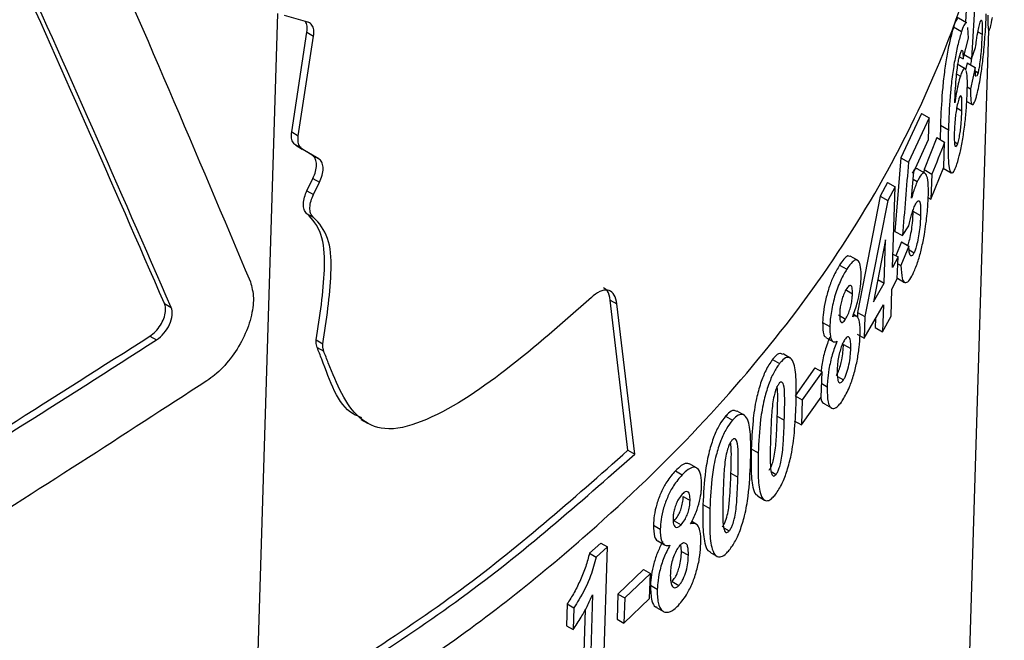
# Paper-space layout '1012-790 Hybird Padfoot' of a CAD drawing. Header units: millimetres. Extents: x 51 to 2966, y 67 to 3970.
# Tile 104 of 115: x 2518 to 2539, y 2818 to 2831. Entities that reach past the tile are written whole.
import ezdxf

# ---------------------------------------------------------------- set-up
doc = ezdxf.new("R2010")
doc.units = ezdxf.units.MM

psp = doc.layouts.new('1012-790 Hybird Padfoot')

# ---------------------------------------------------------------- linework, layer by layer
at = {"color": 7, "linetype": 'Continuous', "lineweight": 25}
for p, q in [((2538.43, 2832.023), (2538.376, 2831.11)), ((2538.606, 2831.922), (2538.51, 2830.322)), ((2524.224, 2831.111), (2523.72, 2831.252)), ((2538.403, 2831.095), (2538.231, 2831.195)), ((2523.877, 2828.745), (2524.206, 2830.891)), ((2524.206, 2830.891), (2524.348, 2830.809)), ((2534.684, 2694.496), (2538.883, 2830.934)), ((2538.122, 2831.007), (2538.293, 2830.908)), ((2538.443, 2830.766), (2538.429, 2830.997)), ((2538.646, 2830.904), (2538.734, 2830.853)), ((2524.019, 2828.663), (2524.348, 2830.809)), ((2538.325, 2830.319), (2538.443, 2830.766)), ((2538.51, 2830.322), (2538.594, 2830.567)), ((2538.248, 2830.364), (2538.325, 2830.319)), ((2538.35, 2830.415), (2538.51, 2830.322)), ((2538.412, 2830.232), (2538.379, 2830.086)), ((2538.412, 2830.232), (2538.588, 2830.13)), ((2538.374, 2830.107), (2538.201, 2830.207)), ((2538.588, 2830.13), (2538.483, 2829.677)), ((2538.59, 2830.052), (2538.648, 2830.018)), ((2538.648, 2830.018), (2538.623, 2829.944)), ((2538.188, 2829.992), (2538.268, 2829.946)), ((2538.415, 2829.716), (2538.483, 2829.677)), ((2538.405, 2829.403), (2538.523, 2829.335)), ((2537.43, 2829.145), (2536.988, 2828.187)), ((2537.595, 2829.05), (2537.15, 2828.093)), ((2537.43, 2829.145), (2537.595, 2829.05)), ((2537.581, 2828.58), (2537.595, 2829.05)), ((2523.877, 2828.745), (2524.019, 2828.663)), ((2537.84, 2828.892), (2537.835, 2828.58)), ((2537.84, 2828.892), (2538.009, 2828.794)), ((2537.263, 2827.885), (2537.581, 2828.58)), ((2537.76, 2828.623), (2537.486, 2827.936)), ((2537.76, 2828.623), (2537.928, 2828.526)), ((2538.138, 2828.534), (2538.21, 2828.492)), ((2524.319, 2828.247), (2523.963, 2828.459)), ((2523.963, 2828.459), (2524.105, 2828.377)), ((2524.461, 2828.165), (2524.105, 2828.377)), ((2537.911, 2827.985), (2537.928, 2828.526)), ((2524.319, 2828.247), (2524.461, 2828.165)), ((2536.988, 2828.187), (2536.86, 2826.606)), ((2536.988, 2828.187), (2537.15, 2828.093)), ((2537.505, 2827.859), (2537.34, 2827.954)), ((2537.486, 2827.936), (2537.484, 2827.87)), ((2537.486, 2827.936), (2537.652, 2827.84)), ((2537.635, 2827.298), (2537.911, 2827.985)), ((2537.898, 2827.966), (2538.068, 2827.868)), ((2524.204, 2827.478), (2524.333, 2827.743)), ((2524.333, 2827.743), (2524.475, 2827.661)), ((2537.218, 2827.321), (2537.263, 2827.885)), ((2537.251, 2827.731), (2537.341, 2827.679)), ((2537.652, 2827.84), (2537.635, 2827.298)), ((2524.204, 2827.478), (2524.346, 2827.396)), ((2524.346, 2827.396), (2524.475, 2827.661)), ((2536.701, 2827.654), (2536.544, 2827.361)), ((2536.701, 2827.654), (2536.861, 2827.562)), ((2536.861, 2827.562), (2536.704, 2827.269)), ((2536.808, 2825.828), (2536.861, 2827.562)), ((2536.544, 2827.361), (2536.057, 2824.862)), ((2536.704, 2827.269), (2536.215, 2824.771)), ((2536.544, 2827.361), (2536.704, 2827.269)), ((2537.57, 2827.336), (2537.635, 2827.298)), ((2524.194, 2826.992), (2524.336, 2826.91)), ((2537.245, 2827.043), (2537.409, 2826.949)), ((2537.022, 2826.513), (2537.161, 2826.726)), ((2536.655, 2826.426), (2536.398, 2825.087)), ((2536.626, 2825.491), (2536.655, 2826.426)), ((2536.86, 2826.606), (2537.022, 2826.513)), ((2536.998, 2826.379), (2536.876, 2826.082)), ((2537.161, 2826.286), (2536.988, 2825.87)), ((2536.998, 2826.379), (2537.161, 2826.286)), ((2537.163, 2826.207), (2537.271, 2826.144)), ((2536.054, 2825.983), (2535.897, 2826.073)), ((2536.926, 2826.054), (2536.808, 2825.828)), ((2536.817, 2826.117), (2536.926, 2826.054)), ((2536.911, 2825.584), (2536.926, 2826.054)), ((2535.668, 2825.881), (2535.824, 2825.791)), ((2536.921, 2825.909), (2536.988, 2825.87)), ((2536.491, 2825.569), (2536.626, 2825.491)), ((2536.793, 2825.358), (2536.911, 2825.584)), ((2536.912, 2825.597), (2537.065, 2825.508)), ((2536.398, 2825.087), (2536.626, 2825.491)), ((2536.776, 2824.78), (2536.793, 2825.358)), ((2535.815, 2825.337), (2535.945, 2825.262)), ((2521.14, 2825.05), (2521.282, 2824.968)), ((2531.112, 2821.892), (2530.731, 2825.127)), ((2530.731, 2825.127), (2530.876, 2825.043)), ((2531.258, 2821.808), (2530.876, 2825.043)), ((2536.2, 2824.304), (2536.612, 2825.022)), ((2536.612, 2825.022), (2536.594, 2824.444)), ((2535.642, 2824.808), (2535.798, 2824.718)), ((2536.04, 2824.774), (2535.967, 2824.817)), ((2536.057, 2824.862), (2536.054, 2824.756)), ((2536.057, 2824.862), (2536.215, 2824.771)), ((2536.215, 2824.771), (2536.2, 2824.304)), ((2536.44, 2824.723), (2536.435, 2824.536)), ((2536.594, 2824.444), (2536.776, 2824.78)), ((2535.304, 2824.646), (2535.458, 2824.557)), ((2536.435, 2824.536), (2536.594, 2824.444)), ((2520.824, 2824.349), (2520.966, 2824.267)), ((2535.371, 2824.323), (2535.525, 2824.234)), ((2536.043, 2824.394), (2536.2, 2824.304)), ((2524.406, 2824.267), (2524.547, 2824.185)), ((2524.424, 2824.106), (2524.566, 2824.024)), ((2535.753, 2824.173), (2535.909, 2824.083)), ((2534.604, 2823.879), (2534.453, 2823.967)), ((2534.223, 2823.845), (2534.374, 2823.758)), ((2535.136, 2823.668), (2534.71, 2823.068)), ((2535.136, 2823.668), (2535.29, 2823.579)), ((2535.29, 2823.579), (2534.863, 2822.98)), ((2535.274, 2823.037), (2535.29, 2823.579)), ((2535.625, 2823.482), (2535.752, 2823.409)), ((2535.283, 2823.329), (2535.401, 2823.261)), ((2534.71, 2823.068), (2534.863, 2822.98)), ((2534.846, 2822.438), (2535.274, 2823.037)), ((2534.863, 2822.98), (2534.846, 2822.438)), ((2535.34, 2822.893), (2535.495, 2822.804)), ((2533.215, 2822.626), (2533.364, 2822.54)), ((2533.612, 2822.651), (2533.462, 2822.737)), ((2534.328, 2822.626), (2534.479, 2822.539)), ((2525.366, 2822.554), (2525.508, 2822.473)), ((2534.694, 2822.526), (2534.846, 2822.438)), ((2531.112, 2821.892), (2531.258, 2821.808)), ((2533.768, 2821.926), (2533.918, 2821.839)), ((2532.587, 2821.514), (2532.44, 2821.599)), ((2532.135, 2821.451), (2532.282, 2821.366)), ((2533.331, 2821.4), (2533.48, 2821.314)), ((2534.196, 2821.435), (2534.301, 2821.374)), ((2533.901, 2820.909), (2534.052, 2820.822)), ((2532.303, 2820.895), (2532.451, 2820.81)), ((2532.728, 2820.725), (2532.876, 2820.639)), ((2531.661, 2820.279), (2531.808, 2820.195)), ((2532.11, 2820.376), (2532.257, 2820.291)), ((2532.582, 2820.3), (2532.485, 2820.357)), ((2533.177, 2820.222), (2533.291, 2820.156)), ((2530.528, 2819.895), (2530.283, 2819.674)), ((2530.528, 2819.895), (2530.673, 2819.811)), ((2531.755, 2819.941), (2531.901, 2819.856)), ((2532.267, 2819.716), (2532.254, 2819.866)), ((2530.283, 2819.674), (2530.428, 2819.591)), ((2530.673, 2819.811), (2530.428, 2819.591)), ((2530.588, 2817.029), (2530.673, 2819.811)), ((2532.267, 2819.716), (2532.414, 2819.631)), ((2532.875, 2819.7), (2533.024, 2819.614)), ((2531.45, 2819.326), (2530.899, 2818.798)), ((2531.596, 2819.241), (2531.045, 2818.714)), ((2531.45, 2819.326), (2531.596, 2819.241)), ((2531.579, 2818.7), (2531.596, 2819.241)), ((2532.063, 2819.068), (2532.21, 2818.983)), ((2530.351, 2818.784), (2530.288, 2816.761)), ((2530.899, 2818.798), (2530.883, 2818.256)), ((2530.899, 2818.798), (2531.045, 2818.714)), ((2531.599, 2818.986), (2531.745, 2818.901)), ((2529.803, 2818.586), (2529.789, 2818.116)), ((2529.803, 2818.586), (2529.947, 2818.502)), ((2531.045, 2818.714), (2531.028, 2818.172)), ((2531.028, 2818.172), (2531.579, 2818.7)), ((2529.947, 2818.502), (2529.933, 2818.033)), ((2530.193, 2818.458), (2530.144, 2816.845)), ((2531.728, 2818.508), (2531.875, 2818.424)), ((2530.883, 2818.256), (2531.028, 2818.172)), ((2529.789, 2818.116), (2529.933, 2818.033))]:
    psp.add_line(p, q, dxfattribs=at)
at = {"color": 8, "linetype": 'Continuous', "lineweight": 25}
for p, q in [((2523.107, 2816.018), (2523.577, 2831.293)), ((2538.19, 2829.262), (2538.3, 2829.199))]:
    psp.add_line(p, q, dxfattribs=at)
at = {"color": 7, "linetype": 'Continuous', "lineweight": 25}
for points, knots in [([(2515.485, 2842.335), (2516.822, 2839.484), (2519.499, 2833.779), (2521.824, 2828.275), (2522.987, 2825.521)], [0, 0, 0, 0, 0.49967, 1, 1, 1, 1]), ([(2521.14, 2825.05), (2520.018, 2827.622), (2517.773, 2832.77), (2515.223, 2838.09), (2513.947, 2840.751)], [0, 0, 0, 0, 0.4997149, 1, 1, 1, 1]), ([(2521.282, 2824.968), (2520.16, 2827.54), (2517.916, 2832.688), (2515.368, 2838.007), (2514.093, 2840.667)], [0, 0, 0, 0, 0.4997163, 1, 1, 1, 1]), ([(2523.224, 2815.121), (2524.53, 2815.922), (2527.156, 2817.533), (2530.284, 2820.048), (2532.816, 2822.514), (2534.823, 2824.906), (2536.491, 2827.411), (2537.953, 2830.356), (2539.008, 2833.541), (2539.149, 2835.869), (2539.213, 2836.939)], [0, 0, 0, 0, 0.135795, 0.273091, 0.381367, 0.489643, 0.601063, 0.712485, 0.867919, 1, 1, 1, 1]), ([(2538.636, 2829.592), (2538.662, 2829.711), (2538.704, 2829.904), (2538.758, 2830.328), (2538.796, 2830.743), (2538.818, 2831.081), (2538.824, 2831.247), (2538.825, 2831.289)], [0, 0, 0, 0, 0.283529, 0.462617, 0.686307, 0.921219, 1, 1, 1, 1]), ([(2524.206, 2830.891), (2524.21, 2830.938), (2524.218, 2831.032), (2524.188, 2831.095), (2524.173, 2831.126)], [0, 0, 0, 0, 0.503677, 1, 1, 1, 1]), ([(2524.348, 2830.809), (2524.351, 2830.856), (2524.358, 2830.949), (2524.319, 2831.052), (2524.266, 2831.098), (2524.23, 2831.109), (2524.224, 2831.111)], [0, 0, 0, 0, 0.312153, 0.624295, 0.936525, 1, 1, 1, 1]), ([(2538.228, 2831.191), (2538.227, 2831.193), (2538.217, 2831.216), (2538.183, 2831.168), (2538.147, 2831.081), (2538.125, 2831.015), (2538.122, 2831.007)], [0, 0, 0, 0, 0.04851, 0.472368, 0.934074, 1, 1, 1, 1]), ([(2538.401, 2831.091), (2538.4, 2831.094), (2538.389, 2831.116), (2538.355, 2831.068), (2538.318, 2830.981), (2538.296, 2830.916), (2538.293, 2830.908)], [0, 0, 0, 0, 0.048603, 0.47269, 0.933934, 1, 1, 1, 1]), ([(2538.676, 2831.052), (2538.687, 2831.091), (2538.704, 2831.155), (2538.715, 2831.151), (2538.719, 2831.149)], [0, 0, 0, 0, 0.598147, 1, 1, 1, 1]), ([(2538.725, 2831.151), (2538.728, 2831.135), (2538.737, 2831.098), (2538.737, 2830.977), (2538.734, 2830.886), (2538.734, 2830.853)], [0, 0, 0, 0, 0.331939, 0.753855, 1, 1, 1, 1]), ([(2538.857, 2831.262), (2538.858, 2831.162), (2538.858, 2830.99), (2538.879, 2830.913), (2538.908, 2830.953), (2538.936, 2831.081), (2538.953, 2831.191), (2538.956, 2831.209)], [0, 0, 0, 0, 0.266717, 0.463297, 0.658707, 0.944664, 1, 1, 1, 1]), ([(2538.122, 2831.007), (2538.097, 2830.923), (2538.05, 2830.765), (2537.982, 2830.427), (2537.924, 2830.065), (2537.87, 2829.56), (2537.85, 2829.177), (2537.841, 2828.926), (2537.84, 2828.892)], [0, 0, 0, 0, 0.1626103, 0.3081772, 0.4532253, 0.6139031, 0.9473261, 1, 1, 1, 1]), ([(2538.293, 2830.908), (2538.268, 2830.824), (2538.22, 2830.666), (2538.151, 2830.328), (2538.093, 2829.967), (2538.039, 2829.462), (2538.019, 2829.079), (2538.01, 2828.828), (2538.009, 2828.794)], [0, 0, 0, 0, 0.162713, 0.30811, 0.453003, 0.613684, 0.94785, 1, 1, 1, 1]), ([(2538.594, 2830.567), (2538.601, 2830.617), (2538.618, 2830.747), (2538.647, 2830.922), (2538.668, 2831.013), (2538.676, 2831.052)], [0, 0, 0, 0, 0.260925, 0.68634, 1, 1, 1, 1]), ([(2538.734, 2830.853), (2538.731, 2830.774), (2538.726, 2830.644), (2538.709, 2830.431), (2538.689, 2830.252), (2538.667, 2830.107), (2538.653, 2830.045), (2538.648, 2830.018)], [0, 0, 0, 0, 0.301513, 0.492769, 0.685204, 0.867755, 1, 1, 1, 1]), ([(2538.147, 2829.373), (2538.15, 2829.455), (2538.158, 2829.618), (2538.174, 2829.852), (2538.194, 2830.062), (2538.218, 2830.224), (2538.242, 2830.347), (2538.259, 2830.41), (2538.268, 2830.437), (2538.269, 2830.44)], [0, 0, 0, 0, 0.241395, 0.483162, 0.65455, 0.781873, 0.883946, 0.985979, 1, 1, 1, 1]), ([(2538.269, 2830.44), (2538.278, 2830.466), (2538.294, 2830.508), (2538.31, 2830.509), (2538.321, 2830.47), (2538.325, 2830.399), (2538.325, 2830.339), (2538.325, 2830.319)], [0, 0, 0, 0, 0.249861, 0.416331, 0.582026, 0.865722, 1, 1, 1, 1]), ([(2538.506, 2830.325), (2538.5, 2830.281), (2538.493, 2830.23), (2538.486, 2830.195), (2538.484, 2830.19)], [0, 0, 0, 0, 0.859116, 1, 1, 1, 1]), ([(2538.367, 2830.097), (2538.363, 2830.104), (2538.348, 2830.125), (2538.313, 2830.071), (2538.281, 2829.983), (2538.268, 2829.946)], [0, 0, 0, 0, 0.189909, 0.6598, 1, 1, 1, 1]), ([(2538.415, 2829.601), (2538.418, 2829.718), (2538.422, 2829.928), (2538.402, 2830.027), (2538.394, 2830.07)], [0, 0, 0, 0, 0.558733, 1, 1, 1, 1]), ([(2538.608, 2829.941), (2538.607, 2829.94), (2538.599, 2829.936), (2538.59, 2829.987), (2538.588, 2830.069), (2538.588, 2830.12), (2538.588, 2830.13)], [0, 0, 0, 0, 0.095331, 0.514786, 0.90247, 1, 1, 1, 1]), ([(2538.268, 2829.946), (2538.253, 2829.895), (2538.222, 2829.794), (2538.179, 2829.584), (2538.157, 2829.44), (2538.147, 2829.373)], [0, 0, 0, 0, 0.351977, 0.703082, 1, 1, 1, 1]), ([(2538.194, 2828.053), (2538.217, 2828.13), (2538.261, 2828.278), (2538.321, 2828.595), (2538.369, 2828.93), (2538.402, 2829.285), (2538.411, 2829.49), (2538.415, 2829.601)], [0, 0, 0, 0, 0.205358, 0.395691, 0.585601, 0.775516, 1, 1, 1, 1]), ([(2538.483, 2829.677), (2538.485, 2829.576), (2538.488, 2829.403), (2538.52, 2829.318), (2538.562, 2829.349), (2538.602, 2829.459), (2538.628, 2829.561), (2538.636, 2829.592)], [0, 0, 0, 0, 0.272742, 0.471505, 0.669246, 0.896618, 1, 1, 1, 1]), ([(2538.234, 2829.451), (2538.223, 2829.414), (2538.202, 2829.342), (2538.175, 2829.192), (2538.154, 2829.03), (2538.142, 2828.881), (2538.139, 2828.789), (2538.137, 2828.75)], [0, 0, 0, 0, 0.210055, 0.403508, 0.575158, 0.820745, 1, 1, 1, 1]), ([(2538.3, 2829.199), (2538.301, 2829.252), (2538.303, 2829.359), (2538.299, 2829.477), (2538.284, 2829.527), (2538.264, 2829.525), (2538.245, 2829.482), (2538.235, 2829.454), (2538.234, 2829.451)], [0, 0, 0, 0, 0.237818, 0.477204, 0.645784, 0.814521, 0.977197, 1, 1, 1, 1]), ([(2538.21, 2828.492), (2538.22, 2828.527), (2538.239, 2828.592), (2538.263, 2828.732), (2538.282, 2828.887), (2538.294, 2829.046), (2538.298, 2829.149), (2538.3, 2829.199)], [0, 0, 0, 0, 0.194702, 0.370067, 0.528872, 0.773869, 1, 1, 1, 1]), ([(2523.963, 2828.459), (2523.94, 2828.48), (2523.892, 2828.521), (2523.866, 2828.627), (2523.874, 2828.709), (2523.877, 2828.745)], [0, 0, 0, 0, 0.362109, 0.724206, 1, 1, 1, 1]), ([(2538.009, 2828.794), (2538.006, 2828.649), (2537.999, 2828.358), (2538.01, 2828.026), (2538.051, 2827.864), (2538.106, 2827.849), (2538.159, 2827.949), (2538.188, 2828.035), (2538.194, 2828.053)], [0, 0, 0, 0, 0.235929, 0.473367, 0.636883, 0.800502, 0.957934, 1, 1, 1, 1]), ([(2538.137, 2828.75), (2538.136, 2828.671), (2538.134, 2828.543), (2538.147, 2828.442), (2538.161, 2828.437), (2538.166, 2828.435)], [0, 0, 0, 0, 0.5068089, 0.8167783, 1, 1, 1, 1]), ([(2524.105, 2828.377), (2524.081, 2828.398), (2524.034, 2828.439), (2524.008, 2828.545), (2524.015, 2828.628), (2524.019, 2828.663)], [0, 0, 0, 0, 0.362106, 0.72421, 1, 1, 1, 1]), ([(2538.175, 2828.427), (2538.183, 2828.435), (2538.193, 2828.446), (2538.206, 2828.481), (2538.21, 2828.492)], [0, 0, 0, 0, 0.673241, 1, 1, 1, 1]), ([(2524.333, 2827.743), (2524.355, 2827.794), (2524.398, 2827.896), (2524.416, 2828.042), (2524.397, 2828.162), (2524.356, 2828.223), (2524.325, 2828.243), (2524.319, 2828.247)], [0, 0, 0, 0, 0.237137, 0.474261, 0.711518, 0.948972, 1, 1, 1, 1]), ([(2524.475, 2827.661), (2524.496, 2827.712), (2524.539, 2827.814), (2524.558, 2827.96), (2524.539, 2828.08), (2524.497, 2828.141), (2524.466, 2828.162), (2524.461, 2828.165)], [0, 0, 0, 0, 0.237134, 0.474257, 0.711514, 0.948989, 1, 1, 1, 1]), ([(2537.347, 2827.949), (2537.327, 2827.958), (2537.293, 2827.971), (2537.247, 2827.891), (2537.229, 2827.86)], [0, 0, 0, 0, 0.616271, 1, 1, 1, 1]), ([(2537.511, 2827.854), (2537.491, 2827.859), (2537.448, 2827.87), (2537.383, 2827.765), (2537.346, 2827.689), (2537.341, 2827.679)], [0, 0, 0, 0, 0.449078, 0.9231, 1, 1, 1, 1]), ([(2537.578, 2827.34), (2537.579, 2827.403), (2537.582, 2827.57), (2537.565, 2827.773), (2537.528, 2827.828), (2537.511, 2827.854)], [0, 0, 0, 0, 0.244334, 0.651356, 1, 1, 1, 1]), ([(2524.194, 2826.992), (2524.174, 2827.017), (2524.134, 2827.068), (2524.122, 2827.195), (2524.144, 2827.337), (2524.185, 2827.433), (2524.204, 2827.478)], [0, 0, 0, 0, 0.257317, 0.514633, 0.771901, 1, 1, 1, 1]), ([(2537.341, 2827.679), (2537.327, 2827.646), (2537.299, 2827.582), (2537.257, 2827.459), (2537.231, 2827.367), (2537.218, 2827.321)], [0, 0, 0, 0, 0.338945, 0.66461, 1, 1, 1, 1]), ([(2524.336, 2826.91), (2524.316, 2826.935), (2524.276, 2826.986), (2524.263, 2827.113), (2524.285, 2827.255), (2524.326, 2827.351), (2524.346, 2827.396)], [0, 0, 0, 0, 0.257316, 0.514632, 0.771899, 1, 1, 1, 1]), ([(2537.261, 2825.718), (2537.294, 2825.796), (2537.354, 2825.938), (2537.435, 2826.234), (2537.504, 2826.589), (2537.559, 2826.981), (2537.572, 2827.226), (2537.578, 2827.34)], [0, 0, 0, 0, 0.203988, 0.37065, 0.537276, 0.784995, 1, 1, 1, 1]), ([(2537.297, 2827.179), (2537.312, 2827.207), (2537.34, 2827.261), (2537.374, 2827.273), (2537.398, 2827.238), (2537.413, 2827.133), (2537.411, 2827.02), (2537.409, 2826.949)], [0, 0, 0, 0, 0.18686, 0.356015, 0.524728, 0.698364, 1, 1, 1, 1]), ([(2537.161, 2826.726), (2537.179, 2826.807), (2537.209, 2826.935), (2537.257, 2827.087), (2537.283, 2827.148), (2537.297, 2827.179)], [0, 0, 0, 0, 0.458437, 0.721079, 1, 1, 1, 1]), ([(2524.406, 2824.267), (2524.484, 2824.78), (2524.603, 2825.556), (2524.575, 2826.508), (2524.357, 2826.839), (2524.214, 2826.974), (2524.194, 2826.992)], [0, 0, 0, 0, 0.4750255, 0.7182534, 0.9622984, 1, 1, 1, 1]), ([(2524.547, 2824.185), (2524.626, 2824.699), (2524.744, 2825.474), (2524.717, 2826.426), (2524.498, 2826.757), (2524.355, 2826.892), (2524.336, 2826.91)], [0, 0, 0, 0, 0.475027, 0.71825, 0.962298, 1, 1, 1, 1]), ([(2537.245, 2827.043), (2537.242, 2826.959), (2537.236, 2826.824), (2537.208, 2826.605), (2537.174, 2826.442), (2537.147, 2826.338), (2537.134, 2826.305), (2537.132, 2826.302)], [0, 0, 0, 0, 0.371042, 0.59212, 0.814721, 0.97997, 1, 1, 1, 1]), ([(2537.409, 2826.949), (2537.406, 2826.864), (2537.4, 2826.729), (2537.372, 2826.51), (2537.338, 2826.345), (2537.302, 2826.219), (2537.281, 2826.168), (2537.271, 2826.144)], [0, 0, 0, 0, 0.33271, 0.530656, 0.729939, 0.877727, 1, 1, 1, 1]), ([(2537.271, 2826.144), (2537.259, 2826.123), (2537.233, 2826.075), (2537.201, 2826.072), (2537.175, 2826.109), (2537.163, 2826.19), (2537.161, 2826.258), (2537.161, 2826.286)], [0, 0, 0, 0, 0.184701, 0.399159, 0.609938, 0.844521, 1, 1, 1, 1]), ([(2535.892, 2826.062), (2535.876, 2826.071), (2535.84, 2826.091), (2535.76, 2826.014), (2535.699, 2825.925), (2535.668, 2825.881)], [0, 0, 0, 0, 0.267603, 0.639057, 1, 1, 1, 1]), ([(2536.131, 2825.606), (2536.131, 2825.687), (2536.129, 2825.851), (2536.08, 2825.98), (2536.005, 2826.002), (2535.916, 2825.926), (2535.854, 2825.835), (2535.824, 2825.791)], [0, 0, 0, 0, 0.218083, 0.437595, 0.638688, 0.822092, 1, 1, 1, 1]), ([(2535.668, 2825.881), (2535.623, 2825.804), (2535.545, 2825.671), (2535.437, 2825.396), (2535.361, 2825.123), (2535.316, 2824.861), (2535.308, 2824.716), (2535.304, 2824.646)], [0, 0, 0, 0, 0.260768, 0.453299, 0.646485, 0.830472, 1, 1, 1, 1]), ([(2535.824, 2825.791), (2535.803, 2825.757), (2535.781, 2825.722), (2535.738, 2825.643), (2535.716, 2825.601), (2535.652, 2825.461), (2535.61, 2825.353), (2535.539, 2825.121), (2535.51, 2824.998), (2535.481, 2824.824), (2535.474, 2824.767), (2535.463, 2824.658), (2535.46, 2824.607), (2535.458, 2824.557)], [0, 0, 0, 0, 0.125, 0.125, 0.25, 0.25, 0.5, 0.5, 0.75, 0.75, 0.875, 0.875, 1, 1, 1, 1]), ([(2536.988, 2825.87), (2536.994, 2825.768), (2537.003, 2825.592), (2537.061, 2825.491), (2537.134, 2825.507), (2537.205, 2825.603), (2537.248, 2825.692), (2537.261, 2825.718)], [0, 0, 0, 0, 0.285313, 0.48784, 0.68973, 0.908737, 1, 1, 1, 1]), ([(2535.95, 2824.766), (2535.986, 2824.868), (2536.048, 2825.04), (2536.106, 2825.315), (2536.126, 2825.492), (2536.13, 2825.581), (2536.131, 2825.606)], [0, 0, 0, 0, 0.378846, 0.639494, 0.900296, 1, 1, 1, 1]), ([(2522.987, 2825.521), (2523.017, 2825.41), (2523.078, 2825.187), (2523.014, 2824.747), (2522.841, 2824.287), (2522.566, 2823.853), (2522.285, 2823.555), (2522.107, 2823.429), (2522.051, 2823.389)], [0, 0, 0, 0, 0.183233, 0.366465, 0.549767, 0.733103, 0.916458, 1, 1, 1, 1]), ([(2530.731, 2825.127), (2530.717, 2825.199), (2530.692, 2825.327), (2530.62, 2825.373), (2530.589, 2825.393)], [0, 0, 0, 0, 0.566689, 1, 1, 1, 1]), ([(2535.821, 2825.373), (2535.801, 2825.339), (2535.768, 2825.281), (2535.723, 2825.158), (2535.692, 2825.04), (2535.674, 2824.927), (2535.671, 2824.864), (2535.67, 2824.833)], [0, 0, 0, 0, 0.25489, 0.449395, 0.644278, 0.823775, 1, 1, 1, 1]), ([(2535.945, 2825.262), (2535.945, 2825.309), (2535.945, 2825.387), (2535.921, 2825.441), (2535.89, 2825.449), (2535.855, 2825.423), (2535.831, 2825.387), (2535.821, 2825.373)], [0, 0, 0, 0, 0.287968, 0.4776, 0.667044, 0.860828, 1, 1, 1, 1]), ([(2530.329, 2825.184), (2529.725, 2824.65), (2528.564, 2823.625), (2527.001, 2822.562), (2525.888, 2822.276), (2525.121, 2822.641), (2524.81, 2823.406), (2524.599, 2823.94), (2524.566, 2824.024)], [0, 0, 0, 0, 0.282717, 0.543343, 0.659669, 0.758439, 0.962294, 1, 1, 1, 1]), ([(2530.876, 2825.043), (2530.861, 2825.113), (2530.831, 2825.254), (2530.713, 2825.349), (2530.556, 2825.345), (2530.418, 2825.264), (2530.342, 2825.195), (2530.329, 2825.184)], [0, 0, 0, 0, 0.235055, 0.469951, 0.70896, 0.952626, 1, 1, 1, 1]), ([(2535.798, 2824.718), (2535.817, 2824.751), (2535.85, 2824.809), (2535.894, 2824.934), (2535.926, 2825.06), (2535.941, 2825.174), (2535.944, 2825.236), (2535.945, 2825.262)], [0, 0, 0, 0, 0.253039, 0.447265, 0.642102, 0.85237, 1, 1, 1, 1]), ([(2520.824, 2824.349), (2520.866, 2824.38), (2520.95, 2824.443), (2521.055, 2824.58), (2521.131, 2824.731), (2521.167, 2824.88), (2521.163, 2824.987), (2521.145, 2825.036), (2521.14, 2825.05)], [0, 0, 0, 0, 0.185492, 0.370981, 0.556432, 0.741622, 0.926439, 1, 1, 1, 1]), ([(2520.966, 2824.267), (2521.081, 2824.341), (2521.186, 2824.468), (2521.307, 2824.737), (2521.321, 2824.876), (2521.282, 2824.968)], [0, 0, 0, 0, 0.5, 0.5, 1, 1, 1, 1]), ([(2535.67, 2824.833), (2535.67, 2824.786), (2535.67, 2824.709), (2535.693, 2824.65), (2535.724, 2824.64), (2535.761, 2824.664), (2535.786, 2824.701), (2535.798, 2824.718)], [0, 0, 0, 0, 0.285094, 0.469641, 0.653962, 0.84909, 1, 1, 1, 1]), ([(2536.035, 2824.766), (2536.025, 2824.775), (2536.001, 2824.794), (2535.969, 2824.776), (2535.95, 2824.766)], [0, 0, 0, 0, 0.43046, 1, 1, 1, 1]), ([(2536.109, 2824.377), (2536.11, 2824.418), (2536.11, 2824.46), (2536.109, 2824.536), (2536.107, 2824.571), (2536.096, 2824.669), (2536.083, 2824.72), (2536.063, 2824.751)], [0, 0, 0, 0, 0.25, 0.25, 0.5, 0.5, 1, 1, 1, 1]), ([(2535.304, 2824.646), (2535.305, 2824.572), (2535.306, 2824.44), (2535.338, 2824.342), (2535.366, 2824.333), (2535.374, 2824.33)], [0, 0, 0, 0, 0.4785221, 0.8459543, 1, 1, 1, 1]), ([(2535.458, 2824.557), (2535.459, 2824.481), (2535.46, 2824.347), (2535.502, 2824.242), (2535.555, 2824.215), (2535.595, 2824.233), (2535.612, 2824.24)], [0, 0, 0, 0, 0.324487, 0.573543, 0.82186, 1, 1, 1, 1]), ([(2507.088, 2815.14), (2508.329, 2816.059), (2510.812, 2817.898), (2514.424, 2820.287), (2517.795, 2822.422), (2519.81, 2823.704), (2520.824, 2824.349)], [0, 0, 0, 0, 0.268976, 0.538012, 0.767681, 1, 1, 1, 1]), ([(2535.457, 2824.33), (2535.422, 2824.236), (2535.352, 2824.047), (2535.289, 2823.777), (2535.273, 2823.636), (2535.269, 2823.592)], [0, 0, 0, 0, 0.405128, 0.814581, 1, 1, 1, 1]), ([(2535.741, 2822.979), (2535.789, 2823.064), (2535.872, 2823.211), (2535.977, 2823.517), (2536.048, 2823.816), (2536.095, 2824.115), (2536.104, 2824.289), (2536.109, 2824.377)], [0, 0, 0, 0, 0.248691, 0.43355, 0.618611, 0.806727, 1, 1, 1, 1]), ([(2535.909, 2824.083), (2535.91, 2824.132), (2535.91, 2824.18), (2535.902, 2824.26), (2535.895, 2824.293), (2535.872, 2824.333), (2535.857, 2824.341), (2535.829, 2824.332), (2535.819, 2824.325), (2535.798, 2824.303), (2535.787, 2824.288), (2535.776, 2824.272)], [0, 0, 0, 0, 0.25, 0.25, 0.5, 0.5, 0.75, 0.75, 0.875, 0.875, 1, 1, 1, 1]), ([(2507.239, 2815.053), (2508.48, 2815.973), (2510.96, 2817.814), (2514.571, 2820.205), (2517.939, 2822.34), (2519.953, 2823.622), (2520.966, 2824.267)], [0, 0, 0, 0, 0.269026, 0.538111, 0.767736, 1, 1, 1, 1]), ([(2524.424, 2824.106), (2524.414, 2824.142), (2524.401, 2824.191), (2524.405, 2824.252), (2524.406, 2824.267)], [0, 0, 0, 0, 0.753897, 1, 1, 1, 1]), ([(2525.387, 2822.594), (2525.323, 2822.618), (2524.881, 2822.786), (2524.672, 2823.492), (2524.458, 2824.022), (2524.424, 2824.106)], [0, 0, 0, 0, 0.12372, 0.862298, 1, 1, 1, 1]), ([(2524.566, 2824.024), (2524.556, 2824.061), (2524.542, 2824.109), (2524.546, 2824.17), (2524.547, 2824.185)], [0, 0, 0, 0, 0.753887, 1, 1, 1, 1]), ([(2535.612, 2824.24), (2535.577, 2824.146), (2535.506, 2823.956), (2535.437, 2823.647), (2535.408, 2823.417), (2535.403, 2823.301), (2535.401, 2823.261)], [0, 0, 0, 0, 0.299636, 0.602434, 0.86066, 1, 1, 1, 1]), ([(2535.596, 2823.499), (2535.612, 2823.526), (2535.645, 2823.583), (2535.687, 2823.71), (2535.723, 2823.857), (2535.745, 2824.017), (2535.75, 2824.119), (2535.753, 2824.173)], [0, 0, 0, 0, 0.170531, 0.357709, 0.523332, 0.747496, 1, 1, 1, 1]), ([(2535.776, 2824.272), (2535.759, 2824.242), (2535.727, 2824.185), (2535.685, 2824.061), (2535.65, 2823.929), (2535.624, 2823.777), (2535.619, 2823.683), (2535.616, 2823.631)], [0, 0, 0, 0, 0.192882, 0.368501, 0.542961, 0.744581, 1, 1, 1, 1]), ([(2535.752, 2823.409), (2535.763, 2823.428), (2535.775, 2823.447), (2535.797, 2823.493), (2535.808, 2823.521), (2535.838, 2823.606), (2535.856, 2823.67), (2535.883, 2823.797), (2535.892, 2823.859), (2535.904, 2823.976), (2535.907, 2824.031), (2535.909, 2824.083)], [0, 0, 0, 0, 0.125, 0.125, 0.25, 0.25, 0.5, 0.5, 0.75, 0.75, 1, 1, 1, 1]), ([(2534.446, 2823.954), (2534.426, 2823.967), (2534.378, 2823.998), (2534.293, 2823.93), (2534.237, 2823.862), (2534.223, 2823.845)], [0, 0, 0, 0, 0.343793, 0.839666, 1, 1, 1, 1]), ([(2534.732, 2822.871), (2534.734, 2823.017), (2534.74, 2823.324), (2534.718, 2823.68), (2534.641, 2823.871), (2534.543, 2823.913), (2534.444, 2823.843), (2534.388, 2823.774), (2534.374, 2823.758)], [0, 0, 0, 0, 0.245877, 0.516348, 0.666895, 0.818046, 0.955543, 1, 1, 1, 1]), ([(2534.223, 2823.845), (2534.173, 2823.772), (2534.081, 2823.636), (2533.96, 2823.324), (2533.857, 2822.944), (2533.791, 2822.458), (2533.776, 2822.121), (2533.768, 2821.926)], [0, 0, 0, 0, 0.157701, 0.29229, 0.445373, 0.680221, 1, 1, 1, 1]), ([(2534.374, 2823.758), (2534.332, 2823.698), (2534.248, 2823.577), (2534.13, 2823.294), (2534.026, 2822.939), (2533.944, 2822.427), (2533.928, 2822.071), (2533.918, 2821.839)], [0, 0, 0, 0, 0.1332857, 0.2679684, 0.4166237, 0.620475, 1, 1, 1, 1]), ([(2535.616, 2823.631), (2535.616, 2823.55), (2535.616, 2823.428), (2535.653, 2823.351), (2535.695, 2823.336), (2535.733, 2823.384), (2535.752, 2823.409)], [0, 0, 0, 0, 0.393969, 0.592886, 0.792037, 1, 1, 1, 1]), ([(2522.051, 2823.389), (2521.152, 2822.805), (2519.347, 2821.632), (2516.088, 2819.558), (2512.287, 2817.037), (2508.327, 2814.103), (2504.712, 2811.122), (2502.572, 2809.198), (2501.496, 2808.23)], [0, 0, 0, 0, 0.1372122, 0.2755381, 0.4690885, 0.6682731, 0.8330948, 1, 1, 1, 1]), ([(2534.361, 2823.325), (2534.349, 2823.307), (2534.324, 2823.27), (2534.286, 2823.175), (2534.25, 2823.044), (2534.213, 2822.811), (2534.195, 2822.515), (2534.186, 2822.278), (2534.182, 2822.159)], [0, 0, 0, 0, 0.064796, 0.130297, 0.224972, 0.357971, 0.676949, 1, 1, 1, 1]), ([(2534.328, 2822.626), (2534.33, 2822.717), (2534.334, 2822.898), (2534.34, 2823.126), (2534.327, 2823.238), (2534.322, 2823.275)], [0, 0, 0, 0, 0.399406, 0.798957, 1, 1, 1, 1]), ([(2534.479, 2822.539), (2534.482, 2822.63), (2534.487, 2822.813), (2534.487, 2823.074), (2534.479, 2823.272), (2534.443, 2823.352), (2534.413, 2823.369), (2534.383, 2823.35), (2534.367, 2823.331), (2534.361, 2823.325)], [0, 0, 0, 0, 0.249202, 0.498491, 0.749377, 0.830901, 0.913035, 0.97214, 1, 1, 1, 1]), ([(2535.401, 2823.261), (2535.403, 2823.139), (2535.404, 2822.936), (2535.475, 2822.8), (2535.564, 2822.781), (2535.659, 2822.858), (2535.72, 2822.947), (2535.741, 2822.979)], [0, 0, 0, 0, 0.289705, 0.484569, 0.678974, 0.885761, 1, 1, 1, 1]), ([(2535.267, 2823.028), (2535.267, 2823.026), (2535.271, 2822.952), (2535.302, 2822.907), (2535.337, 2822.902), (2535.344, 2822.901)], [0, 0, 0, 0, 0.016867, 0.815866, 1, 1, 1, 1]), ([(2534.289, 2820.941), (2534.338, 2821.015), (2534.43, 2821.151), (2534.547, 2821.465), (2534.646, 2821.848), (2534.708, 2822.337), (2534.723, 2822.675), (2534.732, 2822.871)], [0, 0, 0, 0, 0.157163, 0.29226, 0.445503, 0.679126, 1, 1, 1, 1]), ([(2533.215, 2822.626), (2533.17, 2822.568), (2533.081, 2822.453), (2532.955, 2822.179), (2532.845, 2821.832), (2532.755, 2821.319), (2532.739, 2820.96), (2532.728, 2820.725)], [0, 0, 0, 0, 0.130116, 0.26157, 0.40984, 0.611991, 1, 1, 1, 1]), ([(2533.455, 2822.725), (2533.434, 2822.738), (2533.387, 2822.769), (2533.297, 2822.713), (2533.237, 2822.649), (2533.215, 2822.626)], [0, 0, 0, 0, 0.344629, 0.762975, 1, 1, 1, 1]), ([(2533.753, 2821.635), (2533.755, 2821.781), (2533.761, 2822.088), (2533.735, 2822.445), (2533.652, 2822.64), (2533.551, 2822.685), (2533.447, 2822.628), (2533.386, 2822.563), (2533.364, 2822.54)], [0, 0, 0, 0, 0.247052, 0.518387, 0.668626, 0.819529, 0.934685, 1, 1, 1, 1]), ([(2534.15, 2821.461), (2534.163, 2821.48), (2534.188, 2821.517), (2534.225, 2821.611), (2534.26, 2821.741), (2534.297, 2821.974), (2534.314, 2822.27), (2534.323, 2822.507), (2534.328, 2822.626)], [0, 0, 0, 0, 0.065335, 0.131264, 0.223237, 0.356852, 0.676275, 1, 1, 1, 1]), ([(2533.364, 2822.54), (2533.319, 2822.482), (2533.23, 2822.367), (2533.104, 2822.093), (2532.993, 2821.747), (2532.904, 2821.234), (2532.887, 2820.875), (2532.876, 2820.639)], [0, 0, 0, 0, 0.13003, 0.261398, 0.409666, 0.611773, 1, 1, 1, 1]), ([(2534.301, 2821.374), (2534.314, 2821.393), (2534.339, 2821.429), (2534.376, 2821.523), (2534.411, 2821.653), (2534.448, 2821.886), (2534.466, 2822.183), (2534.475, 2822.42), (2534.479, 2822.539)], [0, 0, 0, 0, 0.0652836, 0.1311462, 0.2230956, 0.3567331, 0.6762155, 1, 1, 1, 1]), ([(2533.351, 2822.107), (2533.338, 2822.09), (2533.311, 2822.055), (2533.271, 2821.963), (2533.233, 2821.835), (2533.192, 2821.602), (2533.173, 2821.305), (2533.164, 2821.067), (2533.16, 2820.948)], [0, 0, 0, 0, 0.063089, 0.126856, 0.219765, 0.353017, 0.67445, 1, 1, 1, 1]), ([(2533.331, 2821.4), (2533.333, 2821.491), (2533.337, 2821.672), (2533.342, 2821.906), (2533.327, 2822.022), (2533.322, 2822.064)], [0, 0, 0, 0, 0.389803, 0.77976, 1, 1, 1, 1]), ([(2533.48, 2821.314), (2533.483, 2821.405), (2533.488, 2821.588), (2533.487, 2821.85), (2533.478, 2822.048), (2533.439, 2822.13), (2533.407, 2822.148), (2533.375, 2822.132), (2533.357, 2822.113), (2533.351, 2822.107)], [0, 0, 0, 0, 0.249858, 0.499823, 0.751337, 0.831934, 0.913141, 0.970665, 1, 1, 1, 1]), ([(2534.182, 2822.159), (2534.179, 2822.068), (2534.174, 2821.886), (2534.175, 2821.626), (2534.183, 2821.428), (2534.22, 2821.349), (2534.249, 2821.331), (2534.28, 2821.349), (2534.296, 2821.368), (2534.301, 2821.374)], [0, 0, 0, 0, 0.2491, 0.498303, 0.749131, 0.830924, 0.913676, 0.970253, 1, 1, 1, 1]), ([(2523.107, 2816.018), (2524.582, 2816.921), (2527.554, 2818.742), (2529.92, 2820.837), (2531.112, 2821.892)], [0, 0, 0, 0, 0.496466, 1, 1, 1, 1]), ([(2523.249, 2815.936), (2524.724, 2816.84), (2527.695, 2818.66), (2530.065, 2820.754), (2531.258, 2821.808)], [0, 0, 0, 0, 0.496492, 1, 1, 1, 1]), ([(2533.768, 2821.926), (2533.765, 2821.778), (2533.758, 2821.476), (2533.785, 2821.134), (2533.842, 2820.942), (2533.893, 2820.927), (2533.909, 2820.922)], [0, 0, 0, 0, 0.341451, 0.698286, 0.910383, 1, 1, 1, 1]), ([(2533.918, 2821.839), (2533.915, 2821.692), (2533.909, 2821.392), (2533.933, 2821.038), (2534.008, 2820.836), (2534.105, 2820.788), (2534.207, 2820.844), (2534.266, 2820.914), (2534.289, 2820.941)], [0, 0, 0, 0, 0.246397, 0.503912, 0.656943, 0.810566, 0.926191, 1, 1, 1, 1]), ([(2532.436, 2821.592), (2532.415, 2821.602), (2532.366, 2821.625), (2532.259, 2821.57), (2532.177, 2821.491), (2532.135, 2821.451)], [0, 0, 0, 0, 0.265958, 0.621552, 1, 1, 1, 1]), ([(2533.278, 2819.723), (2533.323, 2819.781), (2533.412, 2819.898), (2533.535, 2820.175), (2533.641, 2820.524), (2533.726, 2821.04), (2533.742, 2821.399), (2533.753, 2821.635)], [0, 0, 0, 0, 0.13055, 0.262416, 0.411108, 0.613179, 1, 1, 1, 1]), ([(2532.135, 2821.451), (2532.071, 2821.378), (2531.963, 2821.254), (2531.824, 2820.991), (2531.729, 2820.736), (2531.674, 2820.488), (2531.666, 2820.347), (2531.661, 2820.279)], [0, 0, 0, 0, 0.2687354, 0.4556206, 0.6427177, 0.8292567, 1, 1, 1, 1]), ([(2532.282, 2821.366), (2532.218, 2821.293), (2532.11, 2821.169), (2531.97, 2820.906), (2531.875, 2820.651), (2531.821, 2820.404), (2531.812, 2820.262), (2531.808, 2820.195)], [0, 0, 0, 0, 0.268767, 0.455634, 0.64271, 0.829265, 1, 1, 1, 1]), ([(2532.699, 2821.118), (2532.697, 2821.203), (2532.693, 2821.374), (2532.621, 2821.508), (2532.522, 2821.54), (2532.407, 2821.486), (2532.324, 2821.407), (2532.282, 2821.366)], [0, 0, 0, 0, 0.234703, 0.471369, 0.644086, 0.816499, 1, 1, 1, 1]), ([(2533.142, 2820.242), (2533.155, 2820.258), (2533.167, 2820.275), (2533.192, 2820.32), (2533.203, 2820.344), (2533.233, 2820.424), (2533.249, 2820.48), (2533.273, 2820.588), (2533.28, 2820.64), (2533.293, 2820.741), (2533.298, 2820.791), (2533.318, 2821.033), (2533.325, 2821.217), (2533.331, 2821.4)], [0, 0, 0, 0, 0.0625, 0.0625, 0.125, 0.125, 0.25, 0.25, 0.375, 0.375, 0.5, 0.5, 1, 1, 1, 1]), ([(2532.462, 2820.31), (2532.504, 2820.391), (2532.581, 2820.543), (2532.659, 2820.796), (2532.692, 2820.985), (2532.697, 2821.085), (2532.699, 2821.118)], [0, 0, 0, 0, 0.321233, 0.593511, 0.866089, 1, 1, 1, 1]), ([(2533.291, 2820.156), (2533.304, 2820.174), (2533.331, 2820.209), (2533.37, 2820.3), (2533.408, 2820.428), (2533.448, 2820.66), (2533.467, 2820.957), (2533.476, 2821.195), (2533.48, 2821.314)], [0, 0, 0, 0, 0.063643, 0.127859, 0.219042, 0.353656, 0.674689, 1, 1, 1, 1]), ([(2532.281, 2820.946), (2532.254, 2820.914), (2532.208, 2820.859), (2532.15, 2820.74), (2532.111, 2820.628), (2532.09, 2820.522), (2532.087, 2820.462), (2532.085, 2820.433)], [0, 0, 0, 0, 0.262315, 0.453823, 0.645561, 0.828087, 1, 1, 1, 1]), ([(2532.451, 2820.81), (2532.45, 2820.857), (2532.449, 2820.935), (2532.416, 2820.995), (2532.373, 2821.009), (2532.326, 2820.989), (2532.294, 2820.958), (2532.281, 2820.946)], [0, 0, 0, 0, 0.296214, 0.488768, 0.68143, 0.870625, 1, 1, 1, 1]), ([(2533.16, 2820.948), (2533.157, 2820.857), (2533.152, 2820.675), (2533.154, 2820.414), (2533.163, 2820.216), (2533.203, 2820.135), (2533.234, 2820.115), (2533.267, 2820.131), (2533.284, 2820.15), (2533.291, 2820.156)], [0, 0, 0, 0, 0.249745, 0.499608, 0.751055, 0.831952, 0.913798, 0.968898, 1, 1, 1, 1]), ([(2532.11, 2820.376), (2532.137, 2820.408), (2532.183, 2820.463), (2532.241, 2820.582), (2532.281, 2820.704), (2532.299, 2820.811), (2532.302, 2820.872), (2532.303, 2820.895)], [0, 0, 0, 0, 0.26054, 0.449511, 0.638735, 0.865825, 1, 1, 1, 1]), ([(2532.257, 2820.291), (2532.284, 2820.323), (2532.331, 2820.378), (2532.388, 2820.497), (2532.428, 2820.618), (2532.446, 2820.726), (2532.449, 2820.787), (2532.451, 2820.81)], [0, 0, 0, 0, 0.260597, 0.449535, 0.638717, 0.865928, 1, 1, 1, 1]), ([(2532.728, 2820.725), (2532.725, 2820.577), (2532.719, 2820.275), (2532.749, 2819.93), (2532.811, 2819.735), (2532.866, 2819.718), (2532.883, 2819.713)], [0, 0, 0, 0, 0.342122, 0.700019, 0.911665, 1, 1, 1, 1]), ([(2532.876, 2820.639), (2532.874, 2820.492), (2532.868, 2820.191), (2532.895, 2819.836), (2532.976, 2819.63), (2533.081, 2819.578), (2533.19, 2819.63), (2533.253, 2819.697), (2533.278, 2819.723)], [0, 0, 0, 0, 0.247587, 0.50659, 0.659748, 0.81357, 0.926935, 1, 1, 1, 1]), ([(2531.661, 2820.279), (2531.665, 2820.191), (2531.67, 2820.045), (2531.72, 2819.95), (2531.753, 2819.944), (2531.756, 2819.943)], [0, 0, 0, 0, 0.576011, 0.963375, 1, 1, 1, 1]), ([(2532.085, 2820.433), (2532.086, 2820.385), (2532.087, 2820.308), (2532.118, 2820.243), (2532.161, 2820.227), (2532.21, 2820.246), (2532.243, 2820.278), (2532.257, 2820.291)], [0, 0, 0, 0, 0.293074, 0.481056, 0.669094, 0.860757, 1, 1, 1, 1]), ([(2532.682, 2819.885), (2532.681, 2819.984), (2532.679, 2820.151), (2532.615, 2820.292), (2532.538, 2820.326), (2532.482, 2820.314), (2532.462, 2820.31)], [0, 0, 0, 0, 0.366062, 0.616633, 0.867321, 1, 1, 1, 1]), ([(2531.808, 2820.195), (2531.81, 2820.104), (2531.814, 2819.954), (2531.89, 2819.848), (2531.96, 2819.835), (2532.004, 2819.845), (2532.014, 2819.847)], [0, 0, 0, 0, 0.393511, 0.658149, 0.921867, 1, 1, 1, 1]), ([(2531.867, 2819.932), (2531.848, 2819.895), (2531.828, 2819.859), (2531.79, 2819.783), (2531.773, 2819.744), (2531.722, 2819.622), (2531.693, 2819.538), (2531.648, 2819.372), (2531.631, 2819.289), (2531.607, 2819.132), (2531.602, 2819.058), (2531.599, 2818.986)], [0, 0, 0, 0, 0.125, 0.125, 0.25, 0.25, 0.5, 0.5, 0.75, 0.75, 1, 1, 1, 1]), ([(2532.014, 2819.847), (2531.969, 2819.759), (2531.878, 2819.583), (2531.79, 2819.29), (2531.753, 2819.064), (2531.747, 2818.945), (2531.745, 2818.901)], [0, 0, 0, 0, 0.291119, 0.58474, 0.849215, 1, 1, 1, 1]), ([(2532.233, 2819.847), (2532.21, 2819.818), (2532.163, 2819.762), (2532.102, 2819.628), (2532.057, 2819.487), (2532.032, 2819.35), (2532.028, 2819.271), (2532.026, 2819.233)], [0, 0, 0, 0, 0.197635, 0.38908, 0.59823, 0.810897, 1, 1, 1, 1]), ([(2532.2, 2818.554), (2532.267, 2818.635), (2532.381, 2818.773), (2532.519, 2819.066), (2532.609, 2819.347), (2532.667, 2819.631), (2532.677, 2819.801), (2532.682, 2819.885)], [0, 0, 0, 0, 0.2562097, 0.4353972, 0.6144085, 0.8083957, 1, 1, 1, 1]), ([(2532.414, 2819.631), (2532.413, 2819.701), (2532.412, 2819.809), (2532.368, 2819.889), (2532.319, 2819.906), (2532.27, 2819.882), (2532.243, 2819.856), (2532.233, 2819.847)], [0, 0, 0, 0, 0.367716, 0.568, 0.768751, 0.92237, 1, 1, 1, 1]), ([(2530.283, 2819.674), (2530.263, 2819.58), (2530.237, 2819.485), (2530.173, 2819.293), (2530.134, 2819.196), (2530.05, 2819.012), (2530.005, 2818.922), (2529.933, 2818.79), (2529.908, 2818.747), (2529.857, 2818.664), (2529.83, 2818.625), (2529.803, 2818.586)], [0, 0, 0, 0, 0.25, 0.25, 0.5, 0.5, 0.75, 0.75, 0.875, 0.875, 1, 1, 1, 1]), ([(2532.063, 2819.068), (2532.085, 2819.095), (2532.128, 2819.146), (2532.183, 2819.263), (2532.228, 2819.399), (2532.258, 2819.556), (2532.264, 2819.66), (2532.267, 2819.716)], [0, 0, 0, 0, 0.174564, 0.344194, 0.504292, 0.732569, 1, 1, 1, 1]), ([(2532.21, 2818.983), (2532.226, 2819.001), (2532.241, 2819.018), (2532.271, 2819.063), (2532.286, 2819.089), (2532.327, 2819.17), (2532.35, 2819.232), (2532.401, 2819.415), (2532.411, 2819.528), (2532.414, 2819.631)], [0, 0, 0, 0, 0.125, 0.125, 0.25, 0.25, 0.5, 0.5, 1, 1, 1, 1]), ([(2530.428, 2819.591), (2530.392, 2819.457), (2530.308, 2819.143), (2530.121, 2818.765), (2529.985, 2818.558), (2529.947, 2818.502)], [0, 0, 0, 0, 0.347794, 0.822511, 1, 1, 1, 1]), ([(2532.026, 2819.233), (2532.025, 2819.182), (2532.025, 2819.133), (2532.035, 2819.046), (2532.044, 2819.006), (2532.075, 2818.952), (2532.096, 2818.936), (2532.134, 2818.933), (2532.148, 2818.937), (2532.178, 2818.954), (2532.194, 2818.969), (2532.21, 2818.983)], [0, 0, 0, 0, 0.25, 0.25, 0.5, 0.5, 0.75, 0.75, 0.875, 0.875, 1, 1, 1, 1]), ([(2529.933, 2818.033), (2529.992, 2818.119), (2530.098, 2818.276), (2530.238, 2818.532), (2530.313, 2818.7), (2530.351, 2818.784)], [0, 0, 0, 0, 0.381544, 0.687737, 1, 1, 1, 1]), ([(2531.599, 2818.986), (2531.602, 2818.866), (2531.608, 2818.668), (2531.675, 2818.528), (2531.723, 2818.518), (2531.732, 2818.516)], [0, 0, 0, 0, 0.5526734, 0.9197306, 1, 1, 1, 1]), ([(2531.745, 2818.901), (2531.744, 2818.848), (2531.744, 2818.796), (2531.75, 2818.701), (2531.755, 2818.656), (2531.781, 2818.533), (2531.812, 2818.472), (2531.876, 2818.42), (2531.9, 2818.41), (2531.952, 2818.402), (2531.98, 2818.405), (2532.039, 2818.425), (2532.071, 2818.443), (2532.135, 2818.49), (2532.168, 2818.521), (2532.2, 2818.554)], [0, 0, 0, 0, 0.125, 0.125, 0.25, 0.25, 0.5, 0.5, 0.625, 0.625, 0.75, 0.75, 0.875, 0.875, 1, 1, 1, 1])]:
    psp.add_open_spline(points, degree=3, knots=knots, dxfattribs=at)
for points in [[(2537.928, 2828.526), (2537.84, 2828.297), (2537.748, 2828.068), (2537.652, 2827.84)], [(2537.15, 2828.093), (2537.108, 2827.566), (2537.065, 2827.04), (2537.022, 2826.513)]]:
    psp.add_open_spline(points, degree=3, dxfattribs=at)

doc.saveas('drawing.dxf')
